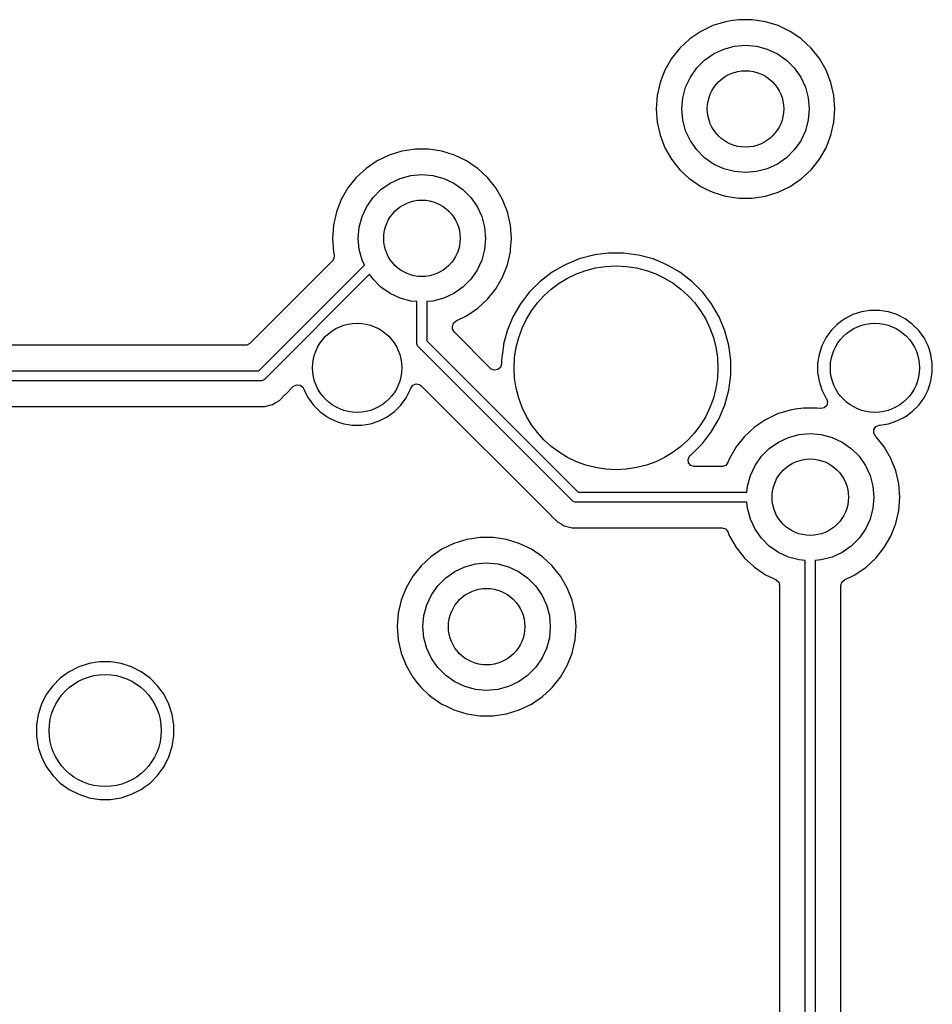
# Model space of a CAD drawing. Extents: x 98 to 223, y -135 to -41.
# Tile 13 of 23: x 171 to 189, y -108 to -89. Entities that reach past the tile are written whole.
import ezdxf

# ---------------------------------------------------------------- set-up
doc = ezdxf.new("R2010")
doc.units = 0
doc.layers.add('BLACK', color=7, linetype='CONTINUOUS')

msp = doc.modelspace()

# ---------------------------------------------------------------- linework, layer by layer
at = {"layer": 'BLACK', "linetype": 'CONTINUOUS'}
for p, q in [((185.096173, -88.853438), (184.859803, -88.967267)), ((185.346876, -88.776106), (185.096173, -88.853438)), ((185.346882, -88.776105), (185.346876, -88.776106)), ((185.346885, -88.776104), (185.346882, -88.776105)), ((185.444747, -88.761353), (185.346885, -88.776104)), ((185.606312, -88.737), (185.444747, -88.761353)), ((185.606318, -88.737), (185.606312, -88.737)), ((185.868682, -88.737), (185.606318, -88.737)), ((185.868687, -88.737), (185.868682, -88.737)), ((186.003323, -88.757294), (185.868687, -88.737)), ((186.128115, -88.776104), (186.003323, -88.757294)), ((186.128119, -88.776105), (186.128115, -88.776104)), ((186.128123, -88.776106), (186.128119, -88.776105)), ((186.378827, -88.853438), (186.128123, -88.776106)), ((186.615196, -88.967267), (186.378825, -88.853438)), ((186.378825, -88.853438), (186.378827, -88.853438)), ((184.859802, -88.967268), (184.64302, -89.115067)), ((184.859803, -88.967267), (184.859802, -88.967268)), ((186.615197, -88.967268), (186.615196, -88.967267)), ((186.6152, -88.96727), (186.615197, -88.967268)), ((186.615204, -88.967272), (186.6152, -88.96727)), ((186.802703, -89.095107), (186.615204, -88.967272)), ((184.64302, -89.115067), (184.450698, -89.293514)), ((185.309975, -89.312884), (185.52044, -89.25649)), ((185.52044, -89.25649), (185.7375, -89.2375)), ((185.7375, -89.2375), (185.95456, -89.25649)), ((185.95456, -89.25649), (186.165025, -89.312884)), ((186.831979, -89.115067), (186.802703, -89.095107)), ((187.024301, -89.293514), (186.831979, -89.115067)), ((184.450698, -89.293514), (184.287114, -89.498643)), ((184.934015, -89.529944), (185.1125, -89.404968)), ((185.1125, -89.404968), (185.309975, -89.312884)), ((186.165025, -89.312884), (186.3625, -89.404968)), ((186.3625, -89.404968), (186.540985, -89.529944)), ((187.024304, -89.293518), (187.024301, -89.293514)), ((187.024305, -89.293519), (187.024304, -89.293518)), ((187.187886, -89.498643), (187.024305, -89.293519)), ((184.287114, -89.498643), (184.155932, -89.725856)), ((184.779944, -89.684015), (184.934015, -89.529944)), ((186.540985, -89.529944), (186.695056, -89.684015)), ((187.319068, -89.725857), (187.187886, -89.498643)), ((184.155932, -89.725856), (184.060082, -89.970078)), ((184.654968, -89.8625), (184.779944, -89.684015)), ((186.695056, -89.684015), (186.820032, -89.8625)), ((187.41492, -89.970084), (187.319068, -89.725857)), ((184.060076, -89.970097), (184.001697, -90.225874)), ((184.060082, -89.970078), (184.060076, -89.970097)), ((184.562884, -90.059975), (184.654968, -89.8625)), ((186.820032, -89.8625), (186.912116, -90.059975)), ((187.473302, -90.22587), (187.41492, -89.970084)), ((184.001696, -90.225879), (183.982092, -90.487495)), ((184.001697, -90.225874), (184.001696, -90.225879)), ((184.50649, -90.27044), (184.562884, -90.059975)), ((186.912116, -90.059975), (186.96851, -90.27044)), ((187.473302, -90.225874), (187.473302, -90.22587)), ((187.473303, -90.225879), (187.473302, -90.225874)), ((187.492908, -90.487495), (187.473303, -90.225879)), ((184.4875, -90.4875), (184.50649, -90.27044)), ((186.96851, -90.27044), (186.9875, -90.4875)), ((183.982092, -90.487495), (183.982092, -90.487504)), ((183.982092, -90.487504), (184.001696, -90.74912)), ((184.50649, -90.70456), (184.4875, -90.4875)), ((186.9875, -90.4875), (186.96851, -90.70456)), ((187.479596, -90.665145), (187.492908, -90.487504)), ((187.492908, -90.487504), (187.492908, -90.487495)), ((184.001696, -90.74912), (184.001697, -90.749125)), ((184.001697, -90.749125), (184.060076, -91.004902)), ((184.562884, -90.915025), (184.50649, -90.70456)), ((186.96851, -90.70456), (186.912116, -90.915025)), ((187.41492, -91.004916), (187.473302, -90.74913)), ((187.473302, -90.74913), (187.479596, -90.665145)), ((184.654968, -91.1125), (184.562884, -90.915025)), ((186.912116, -90.915025), (186.820032, -91.1125)), ((184.060076, -91.004902), (184.060078, -91.004911)), ((184.060078, -91.004911), (184.06008, -91.004916)), ((184.06008, -91.004916), (184.155932, -91.249143)), ((184.779944, -91.290985), (184.654968, -91.1125)), ((186.820032, -91.1125), (186.695056, -91.290985)), ((187.319068, -91.249143), (187.41492, -91.004916)), ((178.996876, -91.316106), (178.746173, -91.393438)), ((178.996882, -91.316105), (178.996876, -91.316106)), ((178.996885, -91.316104), (178.996882, -91.316105)), ((179.094747, -91.301353), (178.996885, -91.316104)), ((179.256312, -91.277), (179.094747, -91.301353)), ((179.256318, -91.277), (179.256312, -91.277)), ((179.518682, -91.277), (179.256318, -91.277)), ((179.518687, -91.277), (179.518682, -91.277)), ((179.653323, -91.297294), (179.518687, -91.277)), ((179.778115, -91.316104), (179.653323, -91.297294)), ((179.778119, -91.316105), (179.778115, -91.316104)), ((179.778123, -91.316106), (179.778119, -91.316105)), ((180.028827, -91.393438), (179.778123, -91.316106)), ((184.155932, -91.249143), (184.287114, -91.476357)), ((184.934015, -91.445056), (184.779944, -91.290985)), ((186.695056, -91.290985), (186.540985, -91.445056)), ((187.187886, -91.476357), (187.319068, -91.249143)), ((178.509802, -91.507268), (178.29302, -91.655067)), ((178.509803, -91.507267), (178.509802, -91.507268)), ((178.746173, -91.393438), (178.509803, -91.507267)), ((180.265196, -91.507267), (180.028825, -91.393438)), ((180.028825, -91.393438), (180.028827, -91.393438)), ((180.265197, -91.507268), (180.265196, -91.507267)), ((180.2652, -91.50727), (180.265197, -91.507268)), ((180.265204, -91.507272), (180.2652, -91.50727)), ((180.452703, -91.635107), (180.265204, -91.507272)), ((184.287114, -91.476357), (184.372905, -91.583935)), ((185.1125, -91.570032), (184.934015, -91.445056)), ((185.309975, -91.662116), (185.1125, -91.570032)), ((186.3625, -91.570032), (186.165025, -91.662116)), ((186.540985, -91.445056), (186.3625, -91.570032)), ((187.024305, -91.681481), (187.187886, -91.476357)), ((178.29302, -91.655067), (178.100698, -91.833514)), ((180.481979, -91.655067), (180.452703, -91.635107)), ((180.674301, -91.833514), (180.481979, -91.655067)), ((184.372905, -91.583935), (184.450698, -91.681485)), ((184.450698, -91.681485), (184.627969, -91.845967)), ((185.52044, -91.71851), (185.309975, -91.662116)), ((185.7375, -91.7375), (185.52044, -91.71851)), ((185.95456, -91.71851), (185.7375, -91.7375)), ((186.165025, -91.662116), (185.95456, -91.71851)), ((186.831979, -91.859933), (187.024305, -91.681481)), ((178.100698, -91.833514), (177.937114, -92.038643)), ((178.584015, -92.069944), (178.7625, -91.944968)), ((178.7625, -91.944968), (178.959975, -91.852884)), ((178.959975, -91.852884), (179.17044, -91.79649)), ((179.17044, -91.79649), (179.3875, -91.7775)), ((179.3875, -91.7775), (179.60456, -91.79649)), ((179.60456, -91.79649), (179.815025, -91.852884)), ((179.815025, -91.852884), (180.0125, -91.944968)), ((180.0125, -91.944968), (180.190985, -92.069944)), ((180.674304, -91.833518), (180.674301, -91.833514)), ((180.674305, -91.833519), (180.674304, -91.833518)), ((180.837886, -92.038643), (180.674305, -91.833519)), ((184.627969, -91.845967), (184.643021, -91.859933)), ((184.643021, -91.859933), (184.859796, -92.007728)), ((186.615204, -92.007728), (186.831979, -91.859933)), ((177.937114, -92.038643), (177.805932, -92.265856)), ((178.429944, -92.224015), (178.584015, -92.069944)), ((180.190985, -92.069944), (180.345056, -92.224015)), ((180.969068, -92.265857), (180.837886, -92.038643)), ((184.859796, -92.007728), (184.859801, -92.00773)), ((184.859801, -92.00773), (184.859802, -92.007731)), ((184.859802, -92.007731), (184.859803, -92.007732)), ((184.859803, -92.007732), (184.968618, -92.060134)), ((184.968618, -92.060134), (185.096173, -92.121561)), ((185.096173, -92.121561), (185.096174, -92.121561)), ((185.096174, -92.121561), (185.096177, -92.121563)), ((185.096177, -92.121563), (185.346885, -92.198896)), ((186.128115, -92.198896), (186.378823, -92.121563)), ((186.378823, -92.121563), (186.615204, -92.007728)), ((177.805932, -92.265856), (177.710082, -92.510078)), ((178.304968, -92.4025), (178.429944, -92.224015)), ((180.345056, -92.224015), (180.470032, -92.4025)), ((181.06492, -92.510084), (180.969068, -92.265857)), ((185.346885, -92.198896), (185.606318, -92.238)), ((185.606318, -92.238), (185.868682, -92.238)), ((185.868682, -92.238), (186.128115, -92.198896)), ((177.710076, -92.510097), (177.651697, -92.765874)), ((177.710082, -92.510078), (177.710076, -92.510097)), ((178.212884, -92.599975), (178.304968, -92.4025)), ((180.470032, -92.4025), (180.562116, -92.599975)), ((181.123302, -92.76587), (181.06492, -92.510084)), ((178.15649, -92.81044), (178.212884, -92.599975)), ((180.562116, -92.599975), (180.61851, -92.81044)), ((177.651696, -92.765879), (177.632092, -93.027495)), ((177.651697, -92.765874), (177.651696, -92.765879)), ((178.1375, -93.0275), (178.15649, -92.81044)), ((180.61851, -92.81044), (180.6375, -93.0275)), ((181.123302, -92.765874), (181.123302, -92.76587)), ((181.123303, -92.765879), (181.123302, -92.765874)), ((181.142908, -93.027495), (181.123303, -92.765879)), ((177.632092, -93.027495), (177.632092, -93.027504)), ((177.632092, -93.027504), (177.651696, -93.28912)), ((178.15649, -93.24456), (178.1375, -93.0275)), ((180.6375, -93.0275), (180.61851, -93.24456)), ((181.126825, -93.24212), (181.142908, -93.027504)), ((181.142908, -93.027504), (181.142908, -93.027495)), ((177.651696, -93.28912), (177.651697, -93.289125)), ((177.651697, -93.289125), (177.66665, -93.354638)), ((178.212884, -93.455025), (178.15649, -93.24456)), ((180.61851, -93.24456), (180.562116, -93.455025)), ((181.06492, -93.544916), (181.123302, -93.28913)), ((181.123302, -93.28913), (181.126825, -93.24212)), ((183.049986, -93.317), (182.771585, -93.353653)), ((183.049994, -93.317), (183.049986, -93.317)), ((183.345006, -93.317), (183.049994, -93.317)), ((183.345013, -93.317), (183.345006, -93.317)), ((183.588613, -93.349071), (183.345013, -93.317)), ((177.63344, -93.469911), (176.013922, -95.089431)), ((177.662377, -93.424376), (177.63344, -93.469911)), ((177.66665, -93.354638), (177.662377, -93.424376)), ((178.258441, -93.552724), (178.212884, -93.455025)), ((180.562116, -93.455025), (180.470032, -93.6525)), ((182.472538, -93.431864), (182.199999, -93.544754)), ((182.472548, -93.431861), (182.472538, -93.431864)), ((182.500483, -93.424376), (182.472548, -93.431861)), ((182.757507, -93.355507), (182.500483, -93.424376)), ((182.771585, -93.353653), (182.757507, -93.355507)), ((183.637493, -93.355507), (183.588613, -93.349071)), ((183.922452, -93.431861), (183.637493, -93.355507)), ((183.922454, -93.431862), (183.922452, -93.431861)), ((183.922461, -93.431864), (183.922454, -93.431862)), ((184.195, -93.544754), (183.922461, -93.431864)), ((176.184916, -95.62625), (178.258441, -93.552724)), ((180.470032, -93.6525), (180.345056, -93.830985)), ((180.969068, -93.789143), (181.06492, -93.544916)), ((181.944506, -93.692261), (181.710459, -93.871852)), ((182.199989, -93.544758), (181.944506, -93.692261)), ((182.199999, -93.544754), (182.199989, -93.544758)), ((184.19501, -93.544758), (184.195, -93.544754)), ((184.450493, -93.692261), (184.19501, -93.544758)), ((184.68454, -93.871852), (184.450493, -93.692261)), ((178.3612, -93.732809), (176.297049, -95.796961)), ((178.429944, -93.830985), (178.3612, -93.732809)), ((178.584015, -93.985056), (178.429944, -93.830985)), ((180.345056, -93.830985), (180.190985, -93.985056)), ((180.837886, -94.016357), (180.969068, -93.789143)), ((181.710452, -93.871858), (181.501858, -94.080452)), ((181.710459, -93.871852), (181.710452, -93.871858)), ((184.684547, -93.871858), (184.68454, -93.871852)), ((184.893141, -94.080452), (184.684547, -93.871858)), ((178.7625, -94.110032), (178.584015, -93.985056)), ((180.190985, -93.985056), (180.0125, -94.110032)), ((180.674305, -94.221481), (180.837886, -94.016357)), ((181.501852, -94.080459), (181.322261, -94.314506)), ((181.501858, -94.080452), (181.501852, -94.080459)), ((184.893147, -94.080459), (184.893141, -94.080452)), ((185.072738, -94.314506), (184.893147, -94.080459)), ((178.959975, -94.202116), (178.7625, -94.110032)), ((179.17044, -94.25851), (178.959975, -94.202116)), ((179.2875, -94.268751), (179.17044, -94.25851)), ((179.2875, -95.080902), (179.2875, -94.268751)), ((179.60456, -94.25851), (179.4875, -94.268751)), ((179.4875, -94.268751), (179.4875, -95.03948)), ((179.815025, -94.202116), (179.60456, -94.25851)), ((180.0125, -94.110032), (179.815025, -94.202116)), ((180.481979, -94.399933), (180.674305, -94.221481)), ((180.265204, -94.547728), (180.481979, -94.399933)), ((181.322261, -94.314506), (181.174758, -94.569989)), ((185.207388, -94.547728), (185.072738, -94.314506)), ((188.013943, -94.469714), (187.84546, -94.524456)), ((188.175871, -94.444067), (188.013943, -94.469714)), ((188.188921, -94.442), (188.175871, -94.444067)), ((188.366079, -94.442), (188.188921, -94.442)), ((188.453567, -94.455857), (188.366079, -94.442)), ((188.541056, -94.469714), (188.453567, -94.455857)), ((188.709539, -94.524456), (188.541056, -94.469714)), ((180.007685, -94.692097), (180.058198, -94.647416)), ((180.058198, -94.647416), (180.265204, -94.547728)), ((181.174754, -94.569999), (181.061864, -94.842538)), ((181.174758, -94.569989), (181.174754, -94.569999)), ((185.220243, -94.569993), (185.207388, -94.547728)), ((185.333139, -94.842548), (185.220243, -94.569993)), ((187.629072, -94.647416), (187.544286, -94.709017)), ((187.687609, -94.604886), (187.629072, -94.647416)), ((187.845457, -94.524457), (187.687609, -94.604886)), ((187.84546, -94.524456), (187.845457, -94.524457)), ((188.709542, -94.524457), (188.709539, -94.524456)), ((188.86739, -94.604886), (188.709542, -94.524457)), ((189.010714, -94.709017), (188.86739, -94.604886)), ((179.988, -94.759136), (180.007685, -94.692097)), ((179.988, -94.780805), (179.988, -94.759136)), ((179.990834, -94.807163), (179.988, -94.780805)), ((180.024319, -94.868486), (179.990834, -94.807163)), ((181.061861, -94.842548), (180.991253, -95.106065)), ((181.061864, -94.842538), (181.061861, -94.842548)), ((185.409493, -95.127507), (185.333139, -94.842548)), ((187.419017, -94.834286), (187.394169, -94.868486)), ((187.419019, -94.834284), (187.419017, -94.834286)), ((187.544283, -94.709019), (187.419019, -94.834283)), ((187.419019, -94.834283), (187.419019, -94.834284)), ((187.544284, -94.709019), (187.544283, -94.709019)), ((187.544286, -94.709017), (187.544284, -94.709019)), ((189.135983, -94.834286), (189.010714, -94.709017)), ((189.240113, -94.977609), (189.135983, -94.834286)), ((179.4875, -95.03948), (182.45552, -98.0075)), ((180.735319, -95.579486), (180.024319, -94.868486)), ((187.314886, -94.977609), (187.234457, -95.135457)), ((187.394169, -94.868486), (187.314886, -94.977609)), ((189.320542, -95.135457), (189.240113, -94.977609)), ((175.926241, -95.12575), (169.686853, -95.12575)), ((175.952599, -95.122916), (175.926241, -95.12575)), ((176.013922, -95.089431), (175.952599, -95.122916)), ((179.289421, -95.100411), (179.2875, -95.080902)), ((179.304353, -95.136459), (179.289421, -95.100411)), ((179.316789, -95.151613), (179.304353, -95.136459)), ((182.343387, -98.178211), (179.316789, -95.151613)), ((180.985506, -95.127515), (180.947, -95.419986)), ((180.985508, -95.127504), (180.985506, -95.127515)), ((180.991253, -95.106065), (180.985508, -95.127504)), ((185.448, -95.419994), (185.409493, -95.127507)), ((187.234456, -95.13546), (187.179714, -95.303943)), ((187.234457, -95.135457), (187.234456, -95.13546)), ((189.320543, -95.13546), (189.320542, -95.135457)), ((189.346433, -95.215143), (189.320543, -95.13546)), ((189.375286, -95.303945), (189.346433, -95.215143)), ((180.947, -95.419986), (180.947, -95.491805)), ((185.448, -95.715006), (185.448, -95.419994)), ((187.179714, -95.303943), (187.152, -95.478921)), ((189.403, -95.478921), (189.375286, -95.303945)), ((169.198751, -95.62625), (176.184916, -95.62625)), ((180.741797, -95.585518), (180.735319, -95.579486)), ((180.805353, -95.614543), (180.741797, -95.585518)), ((180.874511, -95.604599), (180.805353, -95.614543)), ((180.927315, -95.558844), (180.874511, -95.604599)), ((180.947, -95.491805), (180.927315, -95.558844)), ((187.152, -95.478921), (187.152, -95.656078)), ((189.403, -95.656079), (189.403, -95.478921)), ((176.226338, -95.82625), (169.198751, -95.82625)), ((176.245847, -95.824329), (176.226338, -95.82625)), ((176.281895, -95.809397), (176.245847, -95.824329)), ((176.297049, -95.796961), (176.281895, -95.809397)), ((185.409493, -96.007493), (185.448, -95.715006)), ((187.152, -95.656078), (187.179714, -95.831056)), ((187.179714, -95.831056), (187.234456, -95.999539)), ((189.320542, -95.999542), (189.375286, -95.831055)), ((189.375286, -95.831055), (189.403, -95.656079)), ((176.717068, -96.084754), (176.864629, -95.937192)), ((176.864629, -95.937192), (176.92595, -95.903709)), ((176.92595, -95.903709), (176.995642, -95.908693)), ((176.995642, -95.908693), (177.051575, -95.950565)), ((177.051575, -95.950565), (177.07024, -95.98656)), ((177.07024, -95.98656), (177.074457, -95.99954)), ((177.074457, -95.99954), (177.074457, -95.999542)), ((177.074457, -95.999542), (177.131258, -96.111018)), ((179.080114, -96.15739), (179.160542, -95.999542)), ((179.160542, -95.999542), (179.164333, -95.987875)), ((179.164333, -95.987875), (179.170692, -95.968304)), ((179.170692, -95.968304), (179.210129, -95.910629)), ((179.210129, -95.910629), (179.274487, -95.88343)), ((179.274487, -95.88343), (179.343334, -95.895344)), ((179.343334, -95.895344), (179.376304, -95.918941)), ((179.376304, -95.918941), (181.929237, -98.471874)), ((185.333139, -96.292452), (185.409493, -96.007493)), ((187.234456, -95.999539), (187.234457, -95.999542)), ((187.234457, -95.999542), (187.314887, -96.157392)), ((189.240114, -96.15739), (189.320542, -95.999542)), ((176.508242, -96.256889), (176.595054, -96.20677)), ((176.595054, -96.20677), (176.706858, -96.094966)), ((176.706858, -96.094964), (176.717066, -96.084757)), ((176.706858, -96.094966), (176.706858, -96.094964)), ((176.717066, -96.084757), (176.717068, -96.084754)), ((177.131258, -96.111018), (177.154886, -96.15739)), ((177.154886, -96.15739), (177.259017, -96.300714)), ((178.975983, -96.300714), (179.080114, -96.15739)), ((187.314887, -96.157392), (187.325298, -96.171722)), ((187.325298, -96.171722), (187.348777, -96.237529)), ((189.135983, -96.300714), (189.240114, -96.15739)), ((169.686853, -96.32675), (176.139669, -96.32675)), ((176.139669, -96.32675), (176.139685, -96.326751)), ((176.139685, -96.326751), (176.147281, -96.326751)), ((176.147281, -96.326751), (176.305392, -96.326751)), ((176.305392, -96.326751), (176.305395, -96.326751)), ((176.305395, -96.326751), (176.458123, -96.285827)), ((176.458123, -96.285827), (176.508242, -96.256889)), ((177.259017, -96.300714), (177.384286, -96.425983)), ((178.850714, -96.425983), (178.975983, -96.300714)), ((185.220243, -96.565007), (185.333139, -96.292452)), ((186.616876, -96.396106), (186.366173, -96.473438)), ((186.616882, -96.396105), (186.616876, -96.396106)), ((186.616885, -96.396104), (186.616882, -96.396105)), ((186.714747, -96.381353), (186.616885, -96.396104)), ((186.876312, -96.357), (186.714747, -96.381353)), ((186.876318, -96.357), (186.876312, -96.357)), ((187.138682, -96.357), (186.876318, -96.357)), ((187.138689, -96.357), (187.138682, -96.357)), ((187.206498, -96.367221), (187.138689, -96.357)), ((187.214366, -96.368151), (187.206498, -96.367221)), ((187.282844, -96.354276), (187.214366, -96.368151)), ((187.332951, -96.305582), (187.282844, -96.354276)), ((187.348777, -96.237529), (187.332951, -96.305582)), ((189.010714, -96.425983), (189.135983, -96.300714)), ((177.384286, -96.425983), (177.52761, -96.530114)), ((177.52761, -96.530114), (177.576165, -96.554854)), ((177.576165, -96.554854), (177.685457, -96.610542)), ((178.549542, -96.610542), (178.70739, -96.530114)), ((178.70739, -96.530114), (178.850714, -96.425983)), ((185.072738, -96.820494), (185.220243, -96.565007)), ((186.129802, -96.587268), (185.91302, -96.735067)), ((186.129803, -96.587267), (186.129802, -96.587268)), ((186.366173, -96.473438), (186.129803, -96.587267)), ((188.709542, -96.610542), (188.86739, -96.530114)), ((188.86739, -96.530114), (189.010714, -96.425983)), ((177.685457, -96.610542), (177.68546, -96.610543)), ((177.68546, -96.610543), (177.752075, -96.632187)), ((177.752075, -96.632187), (177.853945, -96.665286)), ((177.853945, -96.665286), (178.028921, -96.693)), ((178.028921, -96.693), (178.028922, -96.693)), ((178.028922, -96.693), (178.206078, -96.693)), ((178.206078, -96.693), (178.206079, -96.693)), ((178.206079, -96.693), (178.381055, -96.665286)), ((178.381055, -96.665286), (178.549542, -96.610542)), ((185.91302, -96.735067), (185.720698, -96.913514)), ((188.252366, -96.847754), (188.254739, -96.777925)), ((188.254739, -96.777925), (188.294488, -96.720464)), ((188.294488, -96.720464), (188.358993, -96.693615)), ((188.358993, -96.693615), (188.362727, -96.693264)), ((188.362727, -96.693264), (188.366076, -96.693)), ((188.366076, -96.693), (188.366079, -96.693)), ((188.366079, -96.693), (188.541055, -96.665286)), ((188.541055, -96.665286), (188.709542, -96.610542)), ((184.893146, -97.054542), (185.072738, -96.820494)), ((185.720698, -96.913514), (185.557114, -97.118643)), ((186.3825, -97.024968), (186.579975, -96.932884)), ((186.579975, -96.932884), (186.79044, -96.87649)), ((186.79044, -96.87649), (187.0075, -96.8575)), ((187.0075, -96.8575), (187.22456, -96.87649)), ((187.22456, -96.87649), (187.435025, -96.932884)), ((187.435025, -96.932884), (187.6325, -97.024968)), ((188.288122, -96.907781), (188.252366, -96.847754)), ((188.294298, -96.913511), (188.288122, -96.907781)), ((188.294299, -96.913512), (188.294298, -96.913511)), ((188.294303, -96.913517), (188.294299, -96.913512)), ((188.294305, -96.913519), (188.294303, -96.913517)), ((188.457886, -97.118643), (188.294305, -96.913519)), ((184.684542, -97.263146), (184.893146, -97.054542)), ((185.557114, -97.118643), (185.425935, -97.34585)), ((186.049944, -97.304015), (186.204015, -97.149944)), ((186.204015, -97.149944), (186.3825, -97.024968)), ((187.6325, -97.024968), (187.810985, -97.149944)), ((187.810985, -97.149944), (187.965056, -97.304015)), ((188.589068, -97.345857), (188.457886, -97.118643)), ((184.6093, -97.365353), (184.638325, -97.301797)), ((184.619244, -97.434511), (184.6093, -97.365353)), ((184.638325, -97.301797), (184.656552, -97.284624)), ((184.656552, -97.284624), (184.669179, -97.274934)), ((184.669179, -97.274934), (184.684542, -97.263146)), ((185.425932, -97.345857), (185.393573, -97.428305)), ((185.425935, -97.34585), (185.425932, -97.345855)), ((185.425932, -97.345855), (185.425932, -97.345857)), ((185.924968, -97.4825), (186.049944, -97.304015)), ((187.965056, -97.304015), (188.090032, -97.4825)), ((188.68492, -97.590084), (188.589068, -97.345857)), ((184.664999, -97.487315), (184.619244, -97.434511)), ((184.732038, -97.507), (184.664999, -97.487315)), ((185.278147, -97.507), (184.732038, -97.507)), ((185.28489, -97.506817), (185.278147, -97.507)), ((185.35076, -97.483516), (185.28489, -97.506817)), ((185.393573, -97.428305), (185.35076, -97.483516)), ((185.832884, -97.679975), (185.924968, -97.4825)), ((188.090032, -97.4825), (188.182116, -97.679975)), ((185.77649, -97.89044), (185.832884, -97.679975)), ((188.182116, -97.679975), (188.23851, -97.89044)), ((188.743302, -97.84587), (188.68492, -97.590084)), ((185.766249, -98.0075), (185.77649, -97.89044)), ((188.23851, -97.89044), (188.2575, -98.1075)), ((188.743302, -97.845874), (188.743302, -97.84587)), ((188.743303, -97.845879), (188.743302, -97.845874)), ((188.762908, -98.107495), (188.743303, -97.845879)), ((182.45552, -98.0075), (185.766249, -98.0075)), ((188.2575, -98.1075), (188.23851, -98.32456)), ((188.749596, -98.285145), (188.762908, -98.107504)), ((188.762908, -98.107504), (188.762908, -98.107495)), ((182.358541, -98.190647), (182.343387, -98.178211)), ((182.394589, -98.205579), (182.358541, -98.190647)), ((182.414098, -98.2075), (182.394589, -98.205579)), ((185.766249, -98.2075), (182.414098, -98.2075)), ((185.77649, -98.32456), (185.766249, -98.2075)), ((185.832884, -98.535025), (185.77649, -98.32456)), ((188.23851, -98.32456), (188.182116, -98.535025)), ((188.743302, -98.36913), (188.749596, -98.285145)), ((181.929237, -98.471874), (181.929247, -98.471885)), ((181.929247, -98.471885), (181.933577, -98.476215)), ((181.933577, -98.476215), (181.933578, -98.476216)), ((181.933578, -98.476216), (182.045382, -98.58802)), ((185.924968, -98.7325), (185.832884, -98.535025)), ((188.182116, -98.535025), (188.090032, -98.7325)), ((188.68492, -98.624916), (188.743302, -98.36913)), ((182.045382, -98.58802), (182.120552, -98.631419)), ((182.120552, -98.631419), (182.182313, -98.667077)), ((182.182313, -98.667077), (182.335041, -98.708001)), ((182.335041, -98.708001), (182.335044, -98.708001)), ((182.335044, -98.708001), (182.500751, -98.708001)), ((182.500751, -98.708001), (182.500767, -98.708)), ((182.500767, -98.708), (185.278147, -98.708)), ((185.278147, -98.708), (185.345186, -98.727685)), ((185.345186, -98.727685), (185.390941, -98.780489)), ((188.589068, -98.869143), (188.68492, -98.624916)), ((180.364747, -98.921353), (180.266885, -98.936104)), ((180.526312, -98.897), (180.364747, -98.921353)), ((180.526318, -98.897), (180.526312, -98.897)), ((180.788682, -98.897), (180.526318, -98.897)), ((180.788687, -98.897), (180.788682, -98.897)), ((180.923323, -98.917294), (180.788687, -98.897)), ((181.048115, -98.936104), (180.923323, -98.917294)), ((185.390941, -98.780489), (185.393558, -98.786657)), ((185.393558, -98.786657), (185.425932, -98.869143)), ((185.425932, -98.869143), (185.425934, -98.869146)), ((185.425934, -98.869146), (185.425935, -98.869149)), ((185.425935, -98.869149), (185.464593, -98.936106)), ((186.049944, -98.910985), (185.924968, -98.7325)), ((186.204015, -99.065056), (186.049944, -98.910985)), ((187.965056, -98.910985), (187.810985, -99.065056)), ((188.090032, -98.7325), (187.965056, -98.910985)), ((188.457886, -99.096357), (188.589068, -98.869143)), ((180.016173, -99.013438), (179.779803, -99.127267)), ((180.266876, -98.936106), (180.016173, -99.013438)), ((180.266882, -98.936105), (180.266876, -98.936106)), ((180.266885, -98.936104), (180.266882, -98.936105)), ((181.048119, -98.936105), (181.048115, -98.936104)), ((181.048123, -98.936106), (181.048119, -98.936105)), ((181.298827, -99.013438), (181.048123, -98.936106)), ((181.535196, -99.127267), (181.298825, -99.013438)), ((181.298825, -99.013438), (181.298827, -99.013438)), ((185.464593, -98.936106), (185.557114, -99.096357)), ((185.557114, -99.096357), (185.683712, -99.255106)), ((186.3825, -99.190032), (186.204015, -99.065056)), ((187.810985, -99.065056), (187.6325, -99.190032)), ((188.294305, -99.301481), (188.457886, -99.096357)), ((179.56302, -99.275067), (179.370698, -99.453514)), ((179.779802, -99.127268), (179.56302, -99.275067)), ((179.779803, -99.127267), (179.779802, -99.127268)), ((181.535197, -99.127268), (181.535196, -99.127267)), ((181.5352, -99.12727), (181.535197, -99.127268)), ((181.535204, -99.127272), (181.5352, -99.12727)), ((181.751979, -99.275067), (181.535204, -99.127272)), ((181.944301, -99.453514), (181.751979, -99.275067)), ((185.683712, -99.255106), (185.720698, -99.301485)), ((185.720698, -99.301485), (185.902253, -99.469941)), ((186.579975, -99.282116), (186.3825, -99.190032)), ((186.79044, -99.33851), (186.579975, -99.282116)), ((187.435025, -99.282116), (187.22456, -99.33851)), ((187.6325, -99.190032), (187.435025, -99.282116)), ((188.101979, -99.479933), (188.294305, -99.301481)), ((179.370698, -99.453514), (179.207114, -99.658643)), ((180.0325, -99.564968), (180.229975, -99.472884)), ((180.229975, -99.472884), (180.44044, -99.41649)), ((180.44044, -99.41649), (180.6575, -99.3975)), ((180.6575, -99.3975), (180.87456, -99.41649)), ((180.87456, -99.41649), (181.085025, -99.472884)), ((181.085025, -99.472884), (181.2825, -99.564968)), ((181.944304, -99.453518), (181.944301, -99.453514)), ((181.944305, -99.453519), (181.944304, -99.453518)), ((182.107886, -99.658643), (181.944305, -99.453519)), ((185.902253, -99.469941), (185.913021, -99.479933)), ((185.913021, -99.479933), (186.129796, -99.627728)), ((186.9075, -99.348751), (186.79044, -99.33851)), ((186.9075, -109.575453), (186.9075, -99.348751)), ((187.22456, -99.33851), (187.1075, -99.348751)), ((187.1075, -99.348751), (187.1075, -109.616875)), ((187.885204, -99.627728), (188.101979, -99.479933)), ((179.207114, -99.658643), (179.075932, -99.885856)), ((179.699944, -99.844015), (179.854015, -99.689944)), ((179.854015, -99.689944), (180.0325, -99.564968)), ((181.2825, -99.564968), (181.460985, -99.689944)), ((181.460985, -99.689944), (181.615056, -99.844015)), ((182.239068, -99.885857), (182.107886, -99.658643)), ((186.129796, -99.627728), (186.129801, -99.62773)), ((186.129801, -99.62773), (186.129802, -99.627731)), ((186.129802, -99.627731), (186.129803, -99.627732)), ((186.129803, -99.627732), (186.273801, -99.697077)), ((186.273801, -99.697077), (186.336801, -99.727416)), ((187.678198, -99.727416), (187.885204, -99.627728)), ((179.075932, -99.885856), (178.980082, -100.130078)), ((179.574968, -100.0225), (179.699944, -99.844015)), ((181.615056, -99.844015), (181.740032, -100.0225)), ((182.33492, -100.130084), (182.239068, -99.885857)), ((186.336801, -99.727416), (186.388661, -99.774238)), ((186.388661, -99.774238), (186.407, -99.839136)), ((186.407, -99.839136), (186.407, -109.316777)), ((187.608, -99.839136), (187.627685, -99.772097)), ((187.608, -106.979963), (187.608, -99.839136)), ((187.627685, -99.772097), (187.678198, -99.727416)), ((179.482884, -100.219975), (179.574968, -100.0225)), ((181.740032, -100.0225), (181.832116, -100.219975)), ((178.980076, -100.130097), (178.921697, -100.385874)), ((178.980082, -100.130078), (178.980076, -100.130097)), ((179.42649, -100.43044), (179.482884, -100.219975)), ((181.832116, -100.219975), (181.88851, -100.43044)), ((182.393302, -100.38587), (182.33492, -100.130084)), ((178.921696, -100.385879), (178.902092, -100.647495)), ((178.921697, -100.385874), (178.921696, -100.385879)), ((179.4075, -100.6475), (179.42649, -100.43044)), ((181.88851, -100.43044), (181.9075, -100.6475)), ((182.393302, -100.385874), (182.393302, -100.38587)), ((182.393303, -100.385879), (182.393302, -100.385874)), ((182.412908, -100.647495), (182.393303, -100.385879)), ((178.902092, -100.647495), (178.902092, -100.647504)), ((178.902092, -100.647504), (178.921696, -100.90912)), ((179.42649, -100.86456), (179.4075, -100.6475)), ((181.9075, -100.6475), (181.88851, -100.86456)), ((182.394152, -100.897784), (182.412908, -100.647504)), ((182.412908, -100.647504), (182.412908, -100.647495)), ((178.921696, -100.90912), (178.921697, -100.909125)), ((178.921697, -100.909125), (178.980076, -101.164902)), ((179.482884, -101.075025), (179.42649, -100.86456)), ((181.88851, -100.86456), (181.832116, -101.075025)), ((182.33492, -101.164916), (182.393302, -100.90913)), ((182.393302, -100.90913), (182.394152, -100.897784)), ((178.980076, -101.164902), (178.980078, -101.164911)), ((178.980078, -101.164911), (178.98008, -101.164916)), ((178.98008, -101.164916), (179.075932, -101.409143)), ((179.574968, -101.2725), (179.482884, -101.075025)), ((181.832116, -101.075025), (181.740032, -101.2725)), ((182.239068, -101.409143), (182.33492, -101.164916)), ((172.654085, -101.434694), (172.464679, -101.531201)), ((172.85626, -101.369003), (172.654085, -101.434694)), ((173.017542, -101.343458), (172.85626, -101.369003)), ((173.066213, -101.33575), (173.017542, -101.343458)), ((173.278787, -101.33575), (173.066213, -101.33575)), ((173.327457, -101.343458), (173.278787, -101.33575)), ((173.48874, -101.369003), (173.327457, -101.343458)), ((173.488741, -101.369003), (173.48874, -101.369003)), ((173.488743, -101.369004), (173.488741, -101.369003)), ((173.690912, -101.434693), (173.488743, -101.369004)), ((173.690913, -101.434693), (173.690912, -101.434693)), ((173.690914, -101.434694), (173.690913, -101.434693)), ((173.88032, -101.531201), (173.690914, -101.434694)), ((179.075932, -101.409143), (179.207114, -101.636357)), ((179.699944, -101.450985), (179.574968, -101.2725)), ((181.740032, -101.2725), (181.615056, -101.450985)), ((182.107886, -101.636357), (182.239068, -101.409143)), ((172.464679, -101.531201), (172.292713, -101.65614)), ((174.052286, -101.65614), (173.88032, -101.531201)), ((179.854015, -101.605056), (179.699944, -101.450985)), ((180.0325, -101.730032), (179.854015, -101.605056)), ((181.460985, -101.605056), (181.2825, -101.730032)), ((181.615056, -101.450985), (181.460985, -101.605056)), ((172.14239, -101.806463), (172.017451, -101.978429)), ((172.292713, -101.65614), (172.14239, -101.806463)), ((174.202609, -101.806463), (174.052286, -101.65614)), ((174.327548, -101.978429), (174.202609, -101.806463)), ((179.207114, -101.636357), (179.296654, -101.748636)), ((179.296654, -101.748636), (179.370698, -101.841485)), ((180.229975, -101.822116), (180.0325, -101.730032)), ((180.44044, -101.87851), (180.229975, -101.822116)), ((181.085025, -101.822116), (180.87456, -101.87851)), ((181.2825, -101.730032), (181.085025, -101.822116)), ((181.944305, -101.841481), (182.107886, -101.636357)), ((172.017451, -101.978429), (171.920944, -102.167835)), ((174.327549, -101.978431), (174.327548, -101.978429)), ((174.327551, -101.978434), (174.327549, -101.978431)), ((174.424057, -102.167838), (174.327551, -101.978434)), ((179.370698, -101.841485), (179.52676, -101.986288)), ((179.52676, -101.986288), (179.563021, -102.019933)), ((180.6575, -101.8975), (180.44044, -101.87851)), ((180.87456, -101.87851), (180.6575, -101.8975)), ((181.751979, -102.019933), (181.901233, -101.881445)), ((181.901233, -101.881445), (181.944301, -101.841485)), ((181.944301, -101.841483), (181.944305, -101.841481)), ((181.944301, -101.841485), (181.944301, -101.841483)), ((171.920944, -102.167835), (171.855253, -102.37001)), ((174.489746, -102.370007), (174.424057, -102.167838)), ((179.563021, -102.019933), (179.779796, -102.167728)), ((179.779796, -102.167728), (179.779801, -102.16773)), ((179.779801, -102.16773), (179.779802, -102.167731)), ((179.779802, -102.167731), (179.779803, -102.167732)), ((179.779803, -102.167732), (179.869132, -102.21075)), ((181.298823, -102.281563), (181.535204, -102.167728)), ((181.535204, -102.167728), (181.751979, -102.019933)), ((171.855253, -102.37001), (171.822, -102.579963)), ((174.523, -102.579963), (174.489746, -102.370007)), ((179.869132, -102.21075), (180.016173, -102.281561)), ((180.016173, -102.281561), (180.016174, -102.281561)), ((180.016174, -102.281561), (180.016177, -102.281563)), ((180.016177, -102.281563), (180.266885, -102.358896)), ((180.266885, -102.358896), (180.526318, -102.398)), ((180.526318, -102.398), (180.788682, -102.398)), ((180.788682, -102.398), (181.048115, -102.358896)), ((181.048115, -102.358896), (181.298823, -102.281563)), ((171.822, -102.579963), (171.822, -102.792536)), ((174.523, -102.792537), (174.523, -102.579963)), ((171.822, -102.792536), (171.850868, -102.974806)), ((171.850868, -102.974806), (171.855254, -103.002493)), ((174.489746, -103.002493), (174.523, -102.792537)), ((171.855254, -103.002493), (171.867146, -103.039094)), ((171.867146, -103.039094), (171.920944, -103.204664)), ((174.424057, -103.204662), (174.489746, -103.002493)), ((171.920944, -103.204664), (172.017451, -103.39407)), ((174.327551, -103.394066), (174.424057, -103.204662)), ((172.017451, -103.39407), (172.14239, -103.566036)), ((174.202609, -103.566036), (174.327548, -103.39407)), ((174.327547, -103.39407), (174.327551, -103.394066)), ((174.327548, -103.39407), (174.327547, -103.39407)), ((172.14239, -103.566036), (172.292713, -103.716359)), ((172.292713, -103.716359), (172.464679, -103.841298)), ((173.936957, -103.800149), (174.052286, -103.716359)), ((174.052286, -103.716359), (174.052288, -103.716356)), ((174.052288, -103.716356), (174.052292, -103.716354)), ((174.052292, -103.716354), (174.202604, -103.566042)), ((174.202604, -103.566042), (174.202606, -103.566038)), ((174.202606, -103.566038), (174.202609, -103.566036)), ((172.464679, -103.841298), (172.464681, -103.841299)), ((172.464681, -103.841299), (172.464684, -103.841301)), ((172.464684, -103.841301), (172.654088, -103.937807)), ((172.654088, -103.937807), (172.856257, -104.003496)), ((173.488743, -104.003496), (173.690912, -103.937807)), ((173.690912, -103.937807), (173.880316, -103.841301)), ((173.880316, -103.841301), (173.936957, -103.800149)), ((172.856257, -104.003496), (173.066213, -104.03675)), ((173.066213, -104.03675), (173.066214, -104.03675)), ((173.066214, -104.03675), (173.278786, -104.03675)), ((173.278786, -104.03675), (173.278787, -104.03675)), ((173.278787, -104.03675), (173.488743, -104.003496)), ((187.608, -109.260321), (187.608, -106.979963))]:
    msp.add_line(p, q, dxfattribs=at)
at = {"layer": 'BLACK'}
for centre, radius in [((185.7375, -90.4875), 0.75), ((179.3875, -93.0275), 0.75), ((183.1975, -95.5675), 2), ((178.1175, -95.5675), 0.875), ((188.2775, -95.5675), 0.875), ((187.0075, -98.1075), 0.75), ((180.6575, -100.6475), 0.75), ((173.1725, -102.68625), 1.1)]:
    msp.add_circle(centre, radius, dxfattribs=at)

doc.saveas('drawing.dxf')
